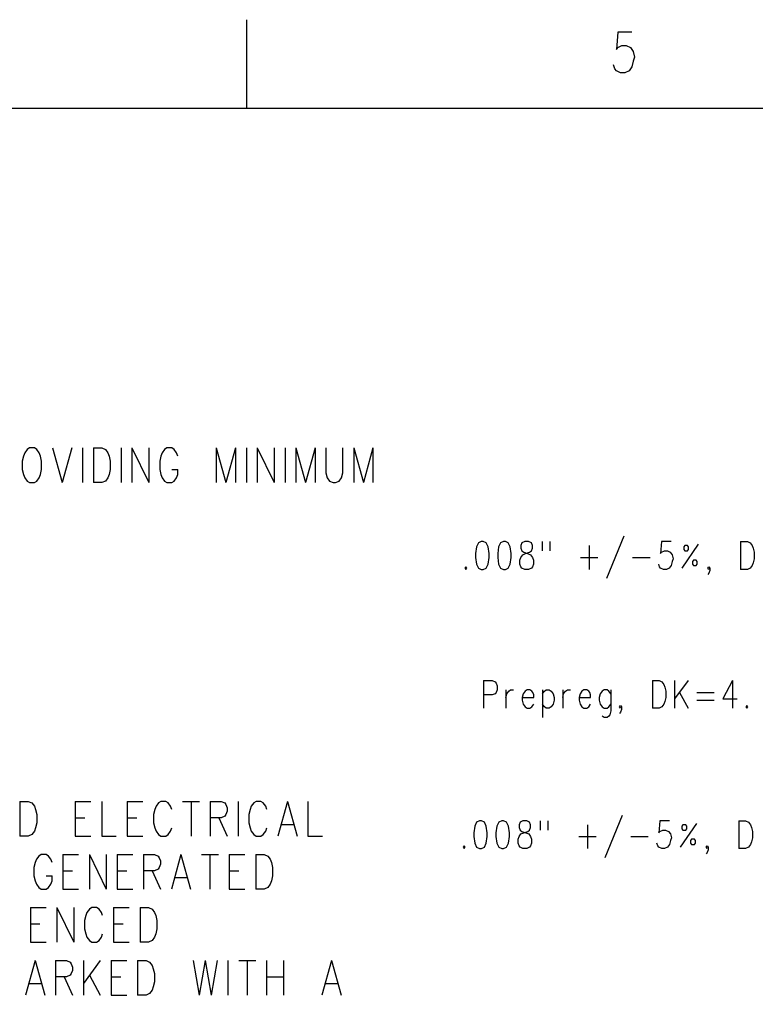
# Model space of a CAD drawing. Extents: x 2 to 38, y 4.3 to 27.6.
# Tile 22 of 33: x 14.1 to 18.5, y 21.7 to 27.6. Entities that reach past the tile are written whole.
import ezdxf

# ---------------------------------------------------------------- set-up
doc = ezdxf.new("R2010")
doc.units = 0
doc.layers.add('pho', color=1, linetype='CONTINUOUS')

msp = doc.modelspace()

# ---------------------------------------------------------------- linework, layer by layer
at = {"layer": 'pho', "color": 1}
for points in [[(15.50317, 27.07542), (15.50317, 27.60446)], [(17.8081, 27.53006), (17.72393, 27.53006), (17.71552, 27.42591), (17.72393, 27.43748), (17.74918, 27.44905), (17.77443, 27.44905), (17.79968, 27.43748), (17.81651, 27.41433), (17.82493, 27.37961), (17.81651, 27.35647), (17.8081, 27.32175), (17.79126, 27.29861)], [(17.79126, 27.29861), (17.76602, 27.28703), (17.74077, 27.28703), (17.71552, 27.29861), (17.7071, 27.31018), (17.69868, 27.33332)], [(2.54174, 4.85581), (2.54174, 27.07542), (37.45826, 27.07542), (37.45826, 4.85581), (2.54174, 4.85581)], [(14.20264, 25.04102), (14.18822, 25.0311), (14.17379, 25.01126), (14.16657, 24.99142), (14.15936, 24.96166), (14.15936, 24.91207), (14.16657, 24.88231), (14.17379, 24.86247), (14.18822, 24.84263), (14.20264, 24.83271), (14.2315, 24.83271), (14.24593, 24.84263), (14.26036, 24.86247), (14.26757, 24.88231), (14.27479, 24.91207), (14.27479, 24.96166), (14.26757, 24.99142), (14.26036, 25.01126), (14.24593, 25.0311), (14.2315, 25.04102), (14.20264, 25.04102)], [(14.33971, 25.04102), (14.39743, 24.83271)], [(14.45514, 25.04102), (14.39743, 24.83271)], [(14.52007, 25.04102), (14.52007, 24.83271)], [(14.58499, 25.04102), (14.58499, 24.83271)], [(14.58499, 25.04102), (14.63549, 25.04102), (14.65714, 25.0311), (14.67156, 25.01126), (14.67878, 24.99142), (14.68599, 24.96166), (14.68599, 24.91207), (14.67878, 24.88231), (14.67156, 24.86247), (14.65714, 24.84263), (14.63549, 24.83271), (14.58499, 24.83271)], [(14.75092, 25.04102), (14.75092, 24.83271)], [(14.81585, 25.04102), (14.81585, 24.83271)], [(14.81585, 25.04102), (14.91685, 24.83271)], [(14.91685, 25.04102), (14.91685, 24.83271)], [(15.08999, 24.99142), (15.08277, 25.01126), (15.06834, 25.0311), (15.05392, 25.04102), (15.02506, 25.04102), (15.01063, 25.0311), (14.9962, 25.01126), (14.98899, 24.99142), (14.98177, 24.96166), (14.98177, 24.91207), (14.98899, 24.88231), (14.9962, 24.86247), (15.01063, 24.84263), (15.02506, 24.83271), (15.05392, 24.83271), (15.06834, 24.84263), (15.08277, 24.86247), (15.08999, 24.88231), (15.08999, 24.91207)], [(15.32084, 25.04102), (15.32084, 24.83271)], [(15.32084, 25.04102), (15.37855, 24.83271)], [(15.43627, 25.04102), (15.37855, 24.83271)], [(15.43627, 25.04102), (15.43627, 24.83271)], [(15.50119, 25.04102), (15.50119, 24.83271)], [(15.56612, 25.04102), (15.56612, 24.83271)], [(15.56612, 25.04102), (15.66712, 24.83271)], [(15.66712, 25.04102), (15.66712, 24.83271)], [(15.73205, 25.04102), (15.73205, 24.83271)], [(15.79697, 25.04102), (15.79697, 24.83271)], [(15.79697, 25.04102), (15.85469, 24.83271)], [(15.9124, 25.04102), (15.85469, 24.83271)], [(15.9124, 25.04102), (15.9124, 24.83271)], [(15.97733, 25.04102), (15.97733, 24.89223), (15.98454, 24.86247), (15.99897, 24.84263), (16.02061, 24.83271), (16.03504, 24.83271), (16.05668, 24.84263), (16.07111, 24.86247), (16.07833, 24.89223), (16.07833, 25.04102)], [(16.14325, 25.04102), (16.14325, 24.83271)], [(16.14325, 25.04102), (16.20097, 24.83271)], [(16.25868, 25.04102), (16.20097, 24.83271)], [(16.25868, 25.04102), (16.25868, 24.83271)], [(15.05392, 24.91207), (15.08999, 24.91207)], [(16.90695, 24.48048), (16.88964, 24.47255), (16.8781, 24.44874), (16.87233, 24.40906), (16.87233, 24.38526), (16.8781, 24.34558), (16.88964, 24.32177), (16.90695, 24.31384), (16.9185, 24.31384), (16.93581, 24.32177), (16.94735, 24.34558), (16.95312, 24.38526), (16.95312, 24.40906), (16.94735, 24.44874), (16.93581, 24.47255), (16.9185, 24.48048), (16.90695, 24.48048)], [(17.03969, 24.48048), (17.02238, 24.47255), (17.01084, 24.44874), (17.00507, 24.40906), (17.00507, 24.38526), (17.01084, 24.34558), (17.02238, 24.32177), (17.03969, 24.31384), (17.05124, 24.31384), (17.06855, 24.32177), (17.08009, 24.34558), (17.08586, 24.38526), (17.08586, 24.40906), (17.08009, 24.44874), (17.06855, 24.47255), (17.05124, 24.48048), (17.03969, 24.48048)], [(17.21861, 24.34558), (17.21283, 24.32971), (17.20706, 24.32177), (17.18975, 24.31384), (17.16666, 24.31384), (17.14935, 24.32177), (17.14358, 24.32971), (17.13781, 24.34558), (17.13781, 24.36939), (17.14358, 24.38526), (17.15512, 24.40113), (17.17243, 24.40906), (17.19552, 24.417), (17.20706, 24.42494), (17.21283, 24.44081), (17.21283, 24.45668), (17.20706, 24.47255), (17.18975, 24.48048), (17.16666, 24.48048)], [(17.16666, 24.48048), (17.14935, 24.47255), (17.14358, 24.45668), (17.14358, 24.44081), (17.14935, 24.42494), (17.16089, 24.417), (17.18398, 24.40906), (17.20129, 24.40113), (17.21283, 24.38526), (17.21861, 24.36939)], [(17.27055, 24.48048), (17.27055, 24.42494)], [(17.31672, 24.48048), (17.31672, 24.42494)], [(17.76111, 24.51223), (17.65723, 24.25829)], [(18.0439, 24.48048), (17.98619, 24.48048), (17.98042, 24.40906), (17.98619, 24.417), (18.00351, 24.42494), (18.02082, 24.42494), (18.03813, 24.417), (18.04968, 24.40113), (18.05545, 24.37732), (18.04968, 24.36145), (18.0439, 24.33764), (18.03236, 24.32177), (18.01505, 24.31384), (17.99773, 24.31384), (17.98042, 24.32177), (17.97465, 24.32971), (17.96888, 24.34558)], [(18.2055, 24.46461), (18.10739, 24.32177)], [(18.45944, 24.48048), (18.45944, 24.31384)], [(18.45944, 24.48048), (18.49984, 24.48048), (18.51715, 24.47255), (18.5287, 24.45668), (18.53447, 24.44081), (18.54024, 24.417), (18.54024, 24.37732), (18.53447, 24.35352), (18.5287, 24.33764), (18.51715, 24.32177), (18.49984, 24.31384), (18.45944, 24.31384)], [(17.55334, 24.45668), (17.55334, 24.31384)], [(18.11893, 24.43287), (18.1247, 24.42494), (18.14202, 24.42494), (18.14779, 24.43287), (18.14779, 24.44874), (18.14202, 24.45668), (18.1247, 24.45668), (18.11893, 24.44874), (18.11893, 24.43287)], [(17.21861, 24.36939), (17.21861, 24.34558)], [(17.5014, 24.38526), (17.60528, 24.38526)], [(17.81305, 24.38526), (17.91694, 24.38526)], [(18.17665, 24.33764), (18.19396, 24.33764), (18.19973, 24.34558), (18.19973, 24.36145), (18.19396, 24.36939), (18.17665, 24.36939), (18.17087, 24.36145), (18.17087, 24.34558), (18.17665, 24.33764)], [(16.81461, 24.32971), (16.80884, 24.32177), (16.81461, 24.31384), (16.82038, 24.32177), (16.81461, 24.32971)], [(18.27476, 24.32177), (18.26899, 24.31384), (18.26322, 24.32177), (18.26899, 24.32971), (18.27476, 24.32177), (18.27476, 24.3059), (18.26899, 24.29003), (18.26322, 24.28209)], [(16.921, 23.64884), (16.921, 23.48219)], [(16.921, 23.64884), (16.97294, 23.64884), (16.99025, 23.6409), (16.99602, 23.63296), (17.0018, 23.61709), (17.0018, 23.59329), (16.99602, 23.57742), (16.99025, 23.56948), (16.97294, 23.56154), (16.921, 23.56154)], [(17.93098, 23.64884), (17.93098, 23.48219)], [(17.93098, 23.64884), (17.97138, 23.64884), (17.98869, 23.6409), (18.00024, 23.62503), (18.00601, 23.60916), (18.01178, 23.58535), (18.01178, 23.54567), (18.00601, 23.52187), (18.00024, 23.506), (17.98869, 23.49012), (17.97138, 23.48219), (17.93098, 23.48219)], [(18.06372, 23.64884), (18.06372, 23.48219)], [(18.14452, 23.64884), (18.06372, 23.53774)], [(18.41, 23.64884), (18.35229, 23.53774), (18.43886, 23.53774)], [(18.41, 23.64884), (18.41, 23.48219)], [(17.05374, 23.59329), (17.05374, 23.48219)], [(17.05374, 23.54567), (17.05951, 23.56948), (17.07105, 23.58535), (17.08259, 23.59329), (17.09991, 23.59329)], [(17.15185, 23.54567), (17.22111, 23.54567), (17.22111, 23.56154), (17.21533, 23.57742), (17.20956, 23.58535), (17.19802, 23.59329), (17.18071, 23.59329), (17.16916, 23.58535), (17.15762, 23.56948), (17.15185, 23.54567), (17.15185, 23.5298), (17.15762, 23.506), (17.16916, 23.49012), (17.18071, 23.48219), (17.19802, 23.48219), (17.20956, 23.49012), (17.22111, 23.506)], [(17.27305, 23.59329), (17.27305, 23.42664)], [(17.27305, 23.56948), (17.28459, 23.58535), (17.29613, 23.59329), (17.31345, 23.59329), (17.32499, 23.58535), (17.33653, 23.56948), (17.3423, 23.54567), (17.3423, 23.5298), (17.33653, 23.506), (17.32499, 23.49012), (17.31345, 23.48219), (17.29613, 23.48219), (17.28459, 23.49012), (17.27305, 23.506)], [(17.39425, 23.59329), (17.39425, 23.48219)], [(17.39425, 23.54567), (17.40002, 23.56948), (17.41156, 23.58535), (17.4231, 23.59329), (17.44042, 23.59329)], [(17.49236, 23.54567), (17.56161, 23.54567), (17.56161, 23.56154), (17.55584, 23.57742), (17.55007, 23.58535), (17.53853, 23.59329), (17.52121, 23.59329), (17.50967, 23.58535), (17.49813, 23.56948), (17.49236, 23.54567), (17.49236, 23.5298), (17.49813, 23.506), (17.50967, 23.49012), (17.52121, 23.48219), (17.53853, 23.48219), (17.55007, 23.49012), (17.56161, 23.506)], [(17.68281, 23.56948), (17.67127, 23.58535), (17.65973, 23.59329), (17.64241, 23.59329), (17.63087, 23.58535), (17.61933, 23.56948), (17.61356, 23.54567), (17.61356, 23.5298), (17.61933, 23.506), (17.63087, 23.49012), (17.64241, 23.48219), (17.65973, 23.48219), (17.67127, 23.49012), (17.68281, 23.506)], [(17.68281, 23.59329), (17.68281, 23.46632), (17.67704, 23.44251), (17.67127, 23.43458), (17.65973, 23.42664), (17.64241, 23.42664), (17.63087, 23.43458)], [(18.09258, 23.57742), (18.14452, 23.48219)], [(18.19646, 23.57742), (18.30034, 23.57742)], [(18.19646, 23.5298), (18.30034, 23.5298)], [(17.7463, 23.49012), (17.74053, 23.48219), (17.73475, 23.49012), (17.74053, 23.49806), (17.7463, 23.49012), (17.7463, 23.47425), (17.74053, 23.45838), (17.73475, 23.45045)], [(18.49657, 23.49806), (18.4908, 23.49012), (18.49657, 23.48219), (18.50234, 23.49012), (18.49657, 23.49806)], [(14.14493, 22.92487), (14.14493, 22.71656)], [(14.14493, 22.92487), (14.19543, 22.92487), (14.21707, 22.91495), (14.2315, 22.89511), (14.23872, 22.87527), (14.24593, 22.84551), (14.24593, 22.79591), (14.23872, 22.76616), (14.2315, 22.74632), (14.21707, 22.72648), (14.19543, 22.71656), (14.14493, 22.71656)], [(14.47678, 22.92487), (14.47678, 22.71656)], [(14.47678, 22.92487), (14.57057, 22.92487)], [(14.63549, 22.92487), (14.63549, 22.71656), (14.72206, 22.71656)], [(14.78699, 22.92487), (14.78699, 22.71656)], [(14.78699, 22.92487), (14.88078, 22.92487)], [(15.05392, 22.87527), (15.0467, 22.89511), (15.03227, 22.91495), (15.01784, 22.92487), (14.98899, 22.92487), (14.97456, 22.91495), (14.96013, 22.89511), (14.95292, 22.87527), (14.9457, 22.84551), (14.9457, 22.79591), (14.95292, 22.76616), (14.96013, 22.74632), (14.97456, 22.72648), (14.98899, 22.71656), (15.01784, 22.71656), (15.03227, 22.72648), (15.0467, 22.74632), (15.05392, 22.76616)], [(15.11884, 22.92487), (15.21984, 22.92487)], [(15.16934, 22.92487), (15.16934, 22.71656)], [(15.28477, 22.92487), (15.28477, 22.71656)], [(15.28477, 22.92487), (15.3497, 22.92487), (15.37134, 22.91495), (15.37855, 22.90503), (15.38577, 22.88519), (15.38577, 22.86535), (15.37855, 22.84551), (15.37134, 22.83559), (15.3497, 22.82567), (15.28477, 22.82567)], [(15.45069, 22.92487), (15.45069, 22.71656)], [(15.62383, 22.87527), (15.61662, 22.89511), (15.60219, 22.91495), (15.58776, 22.92487), (15.55891, 22.92487), (15.54448, 22.91495), (15.53005, 22.89511), (15.52284, 22.87527), (15.51562, 22.84551), (15.51562, 22.79591), (15.52284, 22.76616), (15.53005, 22.74632), (15.54448, 22.72648), (15.55891, 22.71656), (15.58776, 22.71656), (15.60219, 22.72648), (15.61662, 22.74632), (15.62383, 22.76616)], [(15.74647, 22.92487), (15.68876, 22.71656)], [(15.74647, 22.92487), (15.80419, 22.71656)], [(15.86911, 22.92487), (15.86911, 22.71656)], [(14.47678, 22.82567), (14.5345, 22.82567)], [(14.78699, 22.82567), (14.8447, 22.82567)], [(15.33527, 22.82567), (15.38577, 22.71656)], [(17.75053, 22.84047), (17.64665, 22.58653)], [(15.7104, 22.78599), (15.78255, 22.78599)], [(16.89637, 22.80872), (16.87906, 22.80079), (16.86752, 22.77698), (16.86174, 22.7373), (16.86174, 22.7135), (16.86752, 22.67382), (16.87906, 22.65001), (16.89637, 22.64208), (16.90792, 22.64208), (16.92523, 22.65001), (16.93677, 22.67382), (16.94254, 22.7135), (16.94254, 22.7373), (16.93677, 22.77698), (16.92523, 22.80079), (16.90792, 22.80872), (16.89637, 22.80872)], [(17.02911, 22.80872), (17.0118, 22.80079), (17.00026, 22.77698), (16.99449, 22.7373), (16.99449, 22.7135), (17.00026, 22.67382), (17.0118, 22.65001), (17.02911, 22.64208), (17.04066, 22.64208), (17.05797, 22.65001), (17.06951, 22.67382), (17.07528, 22.7135), (17.07528, 22.7373), (17.06951, 22.77698), (17.05797, 22.80079), (17.04066, 22.80872), (17.02911, 22.80872)], [(17.15608, 22.80872), (17.13877, 22.80079), (17.133, 22.78492), (17.133, 22.76905), (17.13877, 22.75317), (17.15031, 22.74524), (17.1734, 22.7373), (17.19071, 22.72937), (17.20225, 22.7135), (17.20802, 22.69763), (17.20802, 22.67382), (17.20225, 22.65795), (17.19648, 22.65001), (17.17917, 22.64208), (17.15608, 22.64208), (17.13877, 22.65001), (17.133, 22.65795), (17.12723, 22.67382), (17.12723, 22.69763), (17.133, 22.7135), (17.14454, 22.72937), (17.16185, 22.7373), (17.18494, 22.74524), (17.19648, 22.75317), (17.20225, 22.76905), (17.20225, 22.78492), (17.19648, 22.80079), (17.17917, 22.80872), (17.15608, 22.80872)], [(17.25997, 22.80872), (17.25997, 22.75317)], [(17.30614, 22.80872), (17.30614, 22.75317)], [(17.54276, 22.78492), (17.54276, 22.64208)], [(18.03332, 22.80872), (17.97561, 22.80872), (17.96984, 22.7373), (17.97561, 22.74524), (17.99292, 22.75317), (18.01024, 22.75317), (18.02755, 22.74524), (18.0391, 22.72937), (18.04487, 22.70556), (18.0391, 22.68969), (18.03332, 22.66588), (18.02178, 22.65001), (18.00447, 22.64208), (17.98715, 22.64208), (17.96984, 22.65001), (17.96407, 22.65795), (17.9583, 22.67382)], [(18.19492, 22.79285), (18.09681, 22.65001)], [(18.10835, 22.76111), (18.11412, 22.75317), (18.13144, 22.75317), (18.13721, 22.76111), (18.13721, 22.77698), (18.13144, 22.78492), (18.11412, 22.78492), (18.10835, 22.77698), (18.10835, 22.76111)], [(18.44886, 22.80872), (18.44886, 22.64208)], [(18.44886, 22.80872), (18.48926, 22.80872), (18.50657, 22.80079), (18.51812, 22.78492), (18.52389, 22.76905), (18.52966, 22.74524), (18.52966, 22.70556), (18.52389, 22.68175), (18.51812, 22.66588), (18.50657, 22.65001), (18.48926, 22.64208), (18.44886, 22.64208)], [(14.47678, 22.71656), (14.57057, 22.71656)], [(14.78699, 22.71656), (14.88078, 22.71656)], [(15.86911, 22.71656), (15.95568, 22.71656)], [(17.49082, 22.7135), (17.5947, 22.7135)], [(17.80247, 22.7135), (17.90635, 22.7135)], [(18.16606, 22.66588), (18.18338, 22.66588), (18.18915, 22.67382), (18.18915, 22.68969), (18.18338, 22.69763), (18.16606, 22.69763), (18.16029, 22.68969), (18.16029, 22.67382), (18.16606, 22.66588)], [(16.80403, 22.65795), (16.79826, 22.65001), (16.80403, 22.64208), (16.8098, 22.65001), (16.80403, 22.65795)], [(18.26418, 22.65001), (18.25841, 22.64208), (18.25263, 22.65001), (18.25841, 22.65795), (18.26418, 22.65001), (18.26418, 22.63414), (18.25841, 22.61827), (18.25263, 22.61033)], [(14.33731, 22.55785), (14.33009, 22.57769), (14.31567, 22.59752), (14.30124, 22.60744), (14.27238, 22.60744), (14.25795, 22.59752), (14.24352, 22.57769), (14.23631, 22.55785), (14.2291, 22.52809), (14.2291, 22.47849), (14.23631, 22.44873), (14.24352, 22.42889), (14.25795, 22.40905), (14.27238, 22.39914), (14.30124, 22.39914), (14.31567, 22.40905), (14.33009, 22.42889), (14.33731, 22.44873), (14.33731, 22.47849)], [(14.40224, 22.60744), (14.40224, 22.39914)], [(14.40224, 22.60744), (14.49602, 22.60744)], [(14.56095, 22.60744), (14.56095, 22.39914)], [(14.56095, 22.60744), (14.66195, 22.39914)], [(14.66195, 22.60744), (14.66195, 22.39914)], [(14.72687, 22.60744), (14.72687, 22.39914)], [(14.72687, 22.60744), (14.82066, 22.60744)], [(14.88558, 22.60744), (14.88558, 22.39914)], [(14.88558, 22.60744), (14.95051, 22.60744), (14.97215, 22.59752), (14.97937, 22.5876)], [(14.97937, 22.5876), (14.98658, 22.56777), (14.98658, 22.54793), (14.97937, 22.52809), (14.97215, 22.51817), (14.95051, 22.50825), (14.88558, 22.50825)], [(15.10922, 22.60744), (15.05151, 22.39914)], [(15.10922, 22.60744), (15.16694, 22.39914)], [(15.23186, 22.60744), (15.33286, 22.60744)], [(15.28236, 22.60744), (15.28236, 22.39914)], [(15.39779, 22.60744), (15.39779, 22.39914)], [(15.39779, 22.60744), (15.49157, 22.60744)], [(15.5565, 22.60744), (15.5565, 22.39914)], [(15.5565, 22.60744), (15.607, 22.60744), (15.62864, 22.59752), (15.64307, 22.57769), (15.65029, 22.55785), (15.6575, 22.52809), (15.6575, 22.47849), (15.65029, 22.44873), (15.64307, 22.42889), (15.62864, 22.40905), (15.607, 22.39914), (15.5565, 22.39914)], [(14.30124, 22.47849), (14.33731, 22.47849)], [(14.40224, 22.50825), (14.45995, 22.50825)], [(14.72687, 22.50825), (14.78459, 22.50825)], [(14.93608, 22.50825), (14.98658, 22.39914)], [(15.07315, 22.46857), (15.14529, 22.46857)], [(15.39779, 22.50825), (15.4555, 22.50825)], [(14.40224, 22.39914), (14.49602, 22.39914)], [(14.72687, 22.39914), (14.82066, 22.39914)], [(15.39779, 22.39914), (15.49157, 22.39914)], [(14.20745, 22.29002), (14.20745, 22.08171)], [(14.20745, 22.29002), (14.30124, 22.29002)], [(14.36617, 22.29002), (14.36617, 22.08171)], [(14.36617, 22.29002), (14.46716, 22.08171)], [(14.46716, 22.29002), (14.46716, 22.08171)], [(14.6403, 22.24042), (14.63309, 22.26026), (14.61866, 22.2801), (14.60423, 22.29002), (14.57538, 22.29002), (14.56095, 22.2801), (14.54652, 22.26026), (14.5393, 22.24042)], [(14.70523, 22.29002), (14.70523, 22.08171)], [(14.70523, 22.29002), (14.79901, 22.29002)], [(14.86394, 22.29002), (14.86394, 22.08171)], [(14.86394, 22.29002), (14.91444, 22.29002), (14.93608, 22.2801), (14.95051, 22.26026), (14.95773, 22.24042), (14.96494, 22.21067), (14.96494, 22.16107), (14.95773, 22.13131), (14.95051, 22.11147), (14.93608, 22.09163), (14.91444, 22.08171), (14.86394, 22.08171)], [(14.5393, 22.24042), (14.53209, 22.21067), (14.53209, 22.16107), (14.5393, 22.13131)], [(14.20745, 22.19083), (14.26517, 22.19083)], [(14.70523, 22.19083), (14.76294, 22.19083)], [(14.5393, 22.13131), (14.54652, 22.11147), (14.56095, 22.09163), (14.57538, 22.08171), (14.60423, 22.08171), (14.61866, 22.09163), (14.63309, 22.11147), (14.6403, 22.13131)], [(14.20745, 22.08171), (14.30124, 22.08171)], [(14.70523, 22.08171), (14.79901, 22.08171)], [(14.23631, 21.9726), (14.1786, 21.76429)], [(14.23631, 21.9726), (14.29402, 21.76429)], [(14.35895, 21.9726), (14.35895, 21.76429)], [(14.35895, 21.9726), (14.42388, 21.9726), (14.44552, 21.96268), (14.45274, 21.95276), (14.45995, 21.93292), (14.45995, 21.91308), (14.45274, 21.89324), (14.44552, 21.88332), (14.42388, 21.8734), (14.35895, 21.8734)], [(14.52488, 21.9726), (14.52488, 21.76429)], [(14.62587, 21.9726), (14.52488, 21.83373)], [(14.6908, 21.9726), (14.6908, 21.76429)], [(14.6908, 21.9726), (14.78459, 21.9726)], [(14.84951, 21.9726), (14.84951, 21.76429)], [(14.84951, 21.9726), (14.90001, 21.9726), (14.92166, 21.96268), (14.93608, 21.94284), (14.9433, 21.923), (14.95051, 21.89324), (14.95051, 21.84364), (14.9433, 21.81389), (14.93608, 21.79405), (14.92166, 21.77421), (14.90001, 21.76429), (14.84951, 21.76429)], [(15.18137, 21.9726), (15.21744, 21.76429)], [(15.25351, 21.9726), (15.21744, 21.76429)], [(15.25351, 21.9726), (15.28958, 21.76429)], [(15.32565, 21.9726), (15.28958, 21.76429)], [(15.39058, 21.9726), (15.39058, 21.76429)], [(15.4555, 21.9726), (15.5565, 21.9726)], [(15.506, 21.9726), (15.506, 21.76429)], [(15.62143, 21.9726), (15.62143, 21.76429)], [(15.72243, 21.9726), (15.72243, 21.76429)], [(16.01099, 21.9726), (15.95328, 21.76429)], [(16.01099, 21.9726), (16.06871, 21.76429)], [(14.40945, 21.8734), (14.45995, 21.76429)], [(14.56095, 21.88332), (14.62587, 21.76429)], [(14.6908, 21.8734), (14.74852, 21.8734)], [(15.62143, 21.8734), (15.72243, 21.8734)], [(14.20024, 21.83373), (14.27238, 21.83373)], [(15.97492, 21.83373), (16.04706, 21.83373)], [(14.6908, 21.76429), (14.78459, 21.76429)]]:
    msp.add_lwpolyline(points, dxfattribs=at)

doc.saveas('drawing.dxf')
